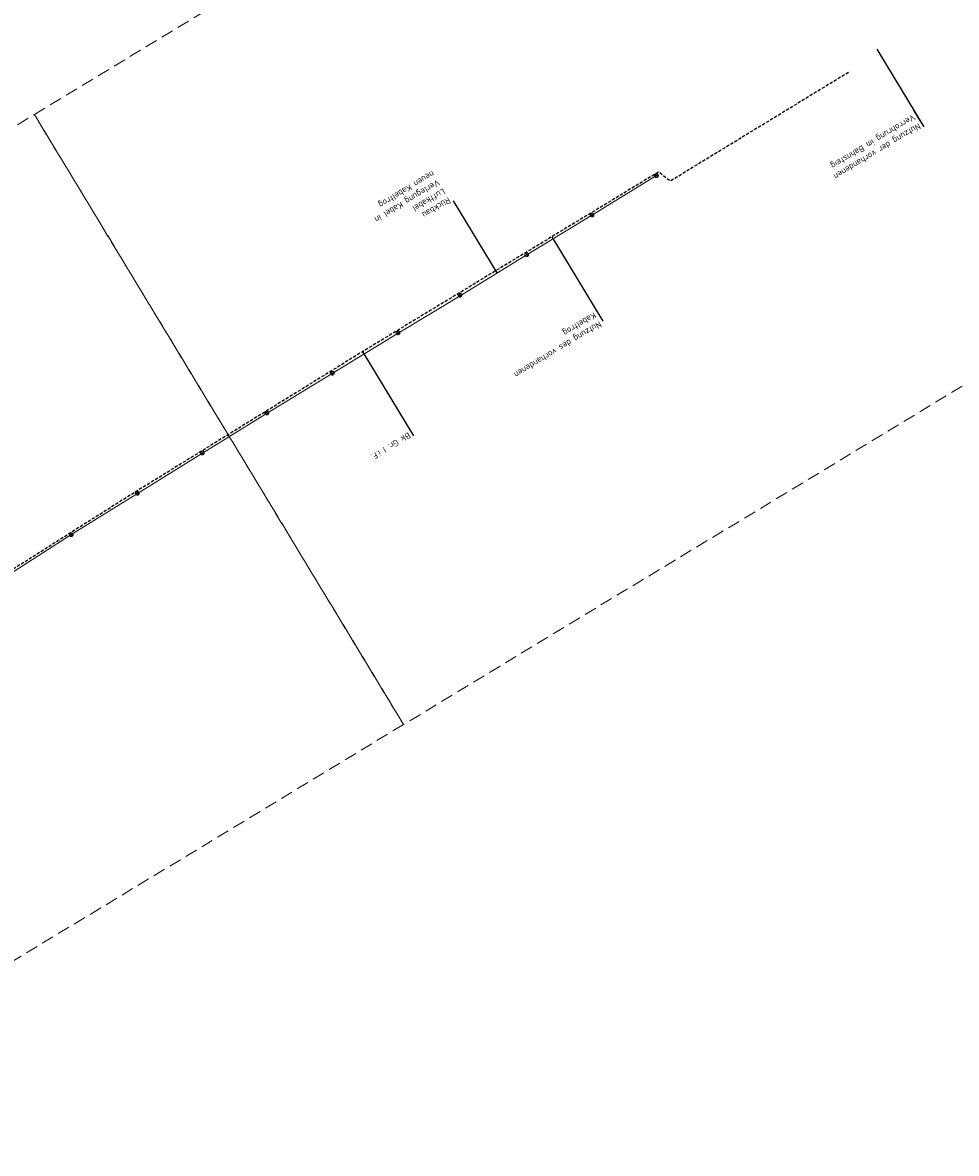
# Model space of a CAD drawing. Header units: metres. Extents: x 3425266 to 3446567, y 5432533 to 5452217.
# Tile 14 of 82: x 3432494 to 3432870, y 5435961 to 5436416. Entities that reach past the tile are written whole.
import ezdxf
from ezdxf import colors
from ezdxf.entities.mleader import LeaderData, LeaderLine
from ezdxf.math import Vec2, Vec3

# ---------------------------------------------------------------- set-up
doc = ezdxf.new("R2010")
doc.units = ezdxf.units.M
doc.header["$MEASUREMENT"] = 0
doc.linetypes.add('DASHED', pattern=[0.75, 0.5, -0.25])
doc.linetypes.add('STRICHLINIEX2', pattern=[1.5, 1, -0.5])
doc.layers.add('B_KTB_Text', color=7, linetype='Continuous', lineweight=18, true_color=0x939393)
doc.layers.add('MC-AL-Blattschnitte_3433', color=30, linetype='STRICHLINIEX2', lineweight=18, plot=False)
for name, color, linetype, lineweight in [('MC-AL_Neubau_Planung-ESTW-Landau-Kabeltrog_vorhanden_TXT', 30, 'Continuous', 25), ('N_KTB_Text', 10, 'Continuous', 18), ('R_KTB', 40, 'Continuous', 18), ('R_KTB_Text', 40, 'Continuous', 18)]:
    doc.layers.add(name, color=color, linetype=linetype, lineweight=lineweight)
doc.layers.add('MC-AL_Verlauf_KTB_Bestandstrog_LIN', color=80, linetype='Continuous')
doc.styles.add('Isocpeur', font='isocpeur.ttf')

# ---------------------------------------------------------------- blocks, each defined once
blk = doc.blocks.new('_None')

msp = doc.modelspace()

# ---------------------------------------------------------------- linework, layer by layer
at = {"layer": 'MC-AL_Verlauf_KTB_Bestandstrog_LIN', "linetype": 'DASHED', "ltscale": 2.5, "flags": 128}
msp.add_lwpolyline([(3432826.542, 5436396.249), (3432754.845, 5436352.494), (3432750.133, 5436356.179), (3432630.956, 5436283.88), (3432535.975, 5436225.228), (3432390.589, 5436133.257), (3432307.405, 5436082.193), (3432120.697, 5435968.839)], dxfattribs=at)
at = {"layer": 'R_KTB'}
for p, q in [((3432749.948, 5436355.122), (3432748.666, 5436354.343)), ((3432748.918, 5436355.374), (3432749.697, 5436354.092)), ((3432724.02, 5436339.276), (3432722.738, 5436338.497)), ((3432722.99, 5436339.528), (3432723.769, 5436338.246)), ((3432670.811, 5436307.016), (3432669.529, 5436306.237)), ((3432669.781, 5436307.268), (3432670.56, 5436305.986)), ((3432645.917, 5436291.846), (3432644.635, 5436291.067)), ((3432644.887, 5436292.098), (3432645.666, 5436290.816)), ((3432619.409, 5436275.619), (3432618.127, 5436274.84)), ((3432618.379, 5436275.871), (3432619.158, 5436274.589)), ((3432593.067, 5436259.566), (3432591.785, 5436258.787)), ((3432592.037, 5436259.818), (3432592.816, 5436258.536)), ((3432567.103, 5436243.463), (3432565.821, 5436242.684)), ((3432566.073, 5436243.715), (3432566.852, 5436242.433)), ((3432540.966, 5436227.312), (3432539.684, 5436226.533)), ((3432539.936, 5436227.564), (3432540.715, 5436226.282)), ((3432514.308, 5436210.597), (3432513.026, 5436209.818)), ((3432513.278, 5436210.849), (3432514.057, 5436209.567))]:
    msp.add_line(p, q, dxfattribs=at)
for points in [[(3432748.666, 5436354.343), (3432748.711, 5436354.278), (3432748.761, 5436354.219), (3432748.818, 5436354.164), (3432748.88, 5436354.116), (3432748.947, 5436354.075), (3432749.018, 5436354.041), (3432749.092, 5436354.015), (3432749.168, 5436353.996), (3432749.246, 5436353.985), (3432749.324, 5436353.983), (3432749.403, 5436353.989), (3432749.48, 5436354.003), (3432749.555, 5436354.025), (3432749.628, 5436354.055), (3432749.697, 5436354.092), (3432749.762, 5436354.136), (3432749.822, 5436354.187), (3432749.876, 5436354.243), (3432749.924, 5436354.306), (3432749.965, 5436354.372), (3432749.999, 5436354.443), (3432750.026, 5436354.517), (3432750.044, 5436354.593), (3432750.055, 5436354.671), (3432750.057, 5436354.75), (3432750.051, 5436354.828), (3432750.037, 5436354.905), (3432750.015, 5436354.98), (3432749.986, 5436355.053), (3432749.948, 5436355.122), (3432749.904, 5436355.187), (3432749.853, 5436355.247), (3432749.797, 5436355.301), (3432749.735, 5436355.349), (3432749.668, 5436355.391), (3432749.597, 5436355.424), (3432749.523, 5436355.451), (3432749.447, 5436355.47), (3432749.369, 5436355.48), (3432749.291, 5436355.483), (3432749.212, 5436355.477), (3432749.135, 5436355.463), (3432749.06, 5436355.441), (3432748.987, 5436355.411), (3432748.918, 5436355.374), (3432748.853, 5436355.329), (3432748.793, 5436355.279), (3432748.739, 5436355.222), (3432748.691, 5436355.16), (3432748.65, 5436355.093), (3432748.616, 5436355.022), (3432748.589, 5436354.948), (3432748.571, 5436354.872), (3432748.56, 5436354.794), (3432748.558, 5436354.716), (3432748.564, 5436354.638), (3432748.578, 5436354.56), (3432748.6, 5436354.485), (3432748.629, 5436354.413), (3432748.666, 5436354.343)], [(3432722.738, 5436338.497), (3432722.783, 5436338.432), (3432722.833, 5436338.373), (3432722.89, 5436338.318), (3432722.952, 5436338.27), (3432723.019, 5436338.229), (3432723.09, 5436338.195), (3432723.164, 5436338.169), (3432723.24, 5436338.15), (3432723.318, 5436338.139), (3432723.396, 5436338.137), (3432723.475, 5436338.143), (3432723.552, 5436338.157), (3432723.627, 5436338.179), (3432723.7, 5436338.209), (3432723.769, 5436338.246), (3432723.834, 5436338.29), (3432723.894, 5436338.341), (3432723.948, 5436338.397), (3432723.996, 5436338.46), (3432724.037, 5436338.526), (3432724.071, 5436338.597), (3432724.098, 5436338.671), (3432724.116, 5436338.747), (3432724.127, 5436338.825), (3432724.129, 5436338.904), (3432724.123, 5436338.982), (3432724.109, 5436339.059), (3432724.087, 5436339.134), (3432724.058, 5436339.207), (3432724.02, 5436339.276), (3432723.976, 5436339.341), (3432723.925, 5436339.401), (3432723.869, 5436339.455), (3432723.807, 5436339.503), (3432723.74, 5436339.545), (3432723.669, 5436339.578), (3432723.595, 5436339.605), (3432723.519, 5436339.624), (3432723.441, 5436339.634), (3432723.363, 5436339.637), (3432723.284, 5436339.631), (3432723.207, 5436339.617), (3432723.132, 5436339.595), (3432723.059, 5436339.565), (3432722.99, 5436339.528), (3432722.925, 5436339.483), (3432722.865, 5436339.433), (3432722.811, 5436339.376), (3432722.763, 5436339.314), (3432722.722, 5436339.247), (3432722.688, 5436339.176), (3432722.661, 5436339.102), (3432722.643, 5436339.026), (3432722.632, 5436338.948), (3432722.63, 5436338.87), (3432722.636, 5436338.792), (3432722.65, 5436338.714), (3432722.672, 5436338.639), (3432722.701, 5436338.567), (3432722.738, 5436338.497)], [(3432669.529, 5436306.237), (3432669.574, 5436306.172), (3432669.624, 5436306.113), (3432669.681, 5436306.058), (3432669.743, 5436306.01), (3432669.81, 5436305.969), (3432669.881, 5436305.935), (3432669.955, 5436305.909), (3432670.031, 5436305.89), (3432670.109, 5436305.879), (3432670.187, 5436305.877), (3432670.266, 5436305.883), (3432670.343, 5436305.897), (3432670.418, 5436305.919), (3432670.491, 5436305.949), (3432670.56, 5436305.986), (3432670.625, 5436306.03), (3432670.685, 5436306.081), (3432670.739, 5436306.137), (3432670.787, 5436306.2), (3432670.828, 5436306.266), (3432670.862, 5436306.337), (3432670.889, 5436306.411), (3432670.907, 5436306.487), (3432670.918, 5436306.565), (3432670.92, 5436306.644), (3432670.914, 5436306.722), (3432670.9, 5436306.799), (3432670.878, 5436306.874), (3432670.849, 5436306.947), (3432670.811, 5436307.016), (3432670.767, 5436307.081), (3432670.716, 5436307.141), (3432670.66, 5436307.195), (3432670.598, 5436307.243), (3432670.531, 5436307.285), (3432670.46, 5436307.318), (3432670.386, 5436307.345), (3432670.31, 5436307.364), (3432670.232, 5436307.374), (3432670.154, 5436307.377), (3432670.075, 5436307.371), (3432669.998, 5436307.357), (3432669.923, 5436307.335), (3432669.85, 5436307.305), (3432669.781, 5436307.268), (3432669.716, 5436307.223), (3432669.656, 5436307.173), (3432669.602, 5436307.116), (3432669.554, 5436307.054), (3432669.513, 5436306.987), (3432669.479, 5436306.916), (3432669.452, 5436306.842), (3432669.434, 5436306.766), (3432669.423, 5436306.688), (3432669.421, 5436306.61), (3432669.427, 5436306.532), (3432669.441, 5436306.454), (3432669.463, 5436306.379), (3432669.492, 5436306.307), (3432669.529, 5436306.237)], [(3432644.635, 5436291.067), (3432644.68, 5436291.002), (3432644.73, 5436290.943), (3432644.787, 5436290.888), (3432644.849, 5436290.84), (3432644.916, 5436290.799), (3432644.987, 5436290.765), (3432645.061, 5436290.739), (3432645.137, 5436290.72), (3432645.215, 5436290.709), (3432645.293, 5436290.707), (3432645.372, 5436290.713), (3432645.449, 5436290.727), (3432645.524, 5436290.749), (3432645.597, 5436290.779), (3432645.666, 5436290.816), (3432645.731, 5436290.86), (3432645.791, 5436290.911), (3432645.845, 5436290.967), (3432645.893, 5436291.03), (3432645.934, 5436291.096), (3432645.968, 5436291.167), (3432645.995, 5436291.241), (3432646.013, 5436291.317), (3432646.024, 5436291.395), (3432646.026, 5436291.474), (3432646.02, 5436291.552), (3432646.006, 5436291.629), (3432645.984, 5436291.704), (3432645.955, 5436291.777), (3432645.917, 5436291.846), (3432645.873, 5436291.911), (3432645.822, 5436291.971), (3432645.766, 5436292.025), (3432645.704, 5436292.073), (3432645.637, 5436292.115), (3432645.566, 5436292.148), (3432645.492, 5436292.175), (3432645.416, 5436292.194), (3432645.338, 5436292.204), (3432645.26, 5436292.207), (3432645.181, 5436292.201), (3432645.104, 5436292.187), (3432645.029, 5436292.165), (3432644.956, 5436292.135), (3432644.887, 5436292.098), (3432644.822, 5436292.053), (3432644.762, 5436292.003), (3432644.708, 5436291.946), (3432644.66, 5436291.884), (3432644.619, 5436291.817), (3432644.585, 5436291.746), (3432644.558, 5436291.672), (3432644.54, 5436291.596), (3432644.529, 5436291.518), (3432644.527, 5436291.44), (3432644.533, 5436291.362), (3432644.547, 5436291.284), (3432644.569, 5436291.209), (3432644.598, 5436291.137), (3432644.635, 5436291.067)], [(3432618.127, 5436274.84), (3432618.172, 5436274.775), (3432618.222, 5436274.716), (3432618.279, 5436274.661), (3432618.341, 5436274.613), (3432618.408, 5436274.572), (3432618.479, 5436274.538), (3432618.553, 5436274.512), (3432618.629, 5436274.493), (3432618.707, 5436274.482), (3432618.785, 5436274.48), (3432618.864, 5436274.486), (3432618.941, 5436274.5), (3432619.016, 5436274.522), (3432619.089, 5436274.552), (3432619.158, 5436274.589), (3432619.223, 5436274.633), (3432619.283, 5436274.684), (3432619.337, 5436274.74), (3432619.385, 5436274.803), (3432619.426, 5436274.869), (3432619.46, 5436274.94), (3432619.487, 5436275.014), (3432619.505, 5436275.09), (3432619.516, 5436275.168), (3432619.518, 5436275.247), (3432619.512, 5436275.325), (3432619.498, 5436275.402), (3432619.476, 5436275.477), (3432619.447, 5436275.55), (3432619.409, 5436275.619), (3432619.365, 5436275.684), (3432619.314, 5436275.744), (3432619.258, 5436275.798), (3432619.196, 5436275.846), (3432619.129, 5436275.888), (3432619.058, 5436275.921), (3432618.984, 5436275.948), (3432618.908, 5436275.967), (3432618.83, 5436275.977), (3432618.752, 5436275.98), (3432618.673, 5436275.974), (3432618.596, 5436275.96), (3432618.521, 5436275.938), (3432618.448, 5436275.908), (3432618.379, 5436275.871), (3432618.314, 5436275.826), (3432618.254, 5436275.776), (3432618.2, 5436275.719), (3432618.152, 5436275.657), (3432618.111, 5436275.59), (3432618.077, 5436275.519), (3432618.05, 5436275.445), (3432618.032, 5436275.369), (3432618.021, 5436275.291), (3432618.019, 5436275.213), (3432618.025, 5436275.135), (3432618.039, 5436275.057), (3432618.061, 5436274.982), (3432618.09, 5436274.91), (3432618.127, 5436274.84)], [(3432591.785, 5436258.787), (3432591.83, 5436258.722), (3432591.88, 5436258.663), (3432591.937, 5436258.608), (3432591.999, 5436258.56), (3432592.066, 5436258.519), (3432592.137, 5436258.485), (3432592.211, 5436258.459), (3432592.287, 5436258.44), (3432592.365, 5436258.429), (3432592.443, 5436258.427), (3432592.522, 5436258.433), (3432592.599, 5436258.447), (3432592.674, 5436258.469), (3432592.747, 5436258.499), (3432592.816, 5436258.536), (3432592.881, 5436258.58), (3432592.941, 5436258.631), (3432592.995, 5436258.687), (3432593.043, 5436258.75), (3432593.084, 5436258.816), (3432593.118, 5436258.887), (3432593.145, 5436258.961), (3432593.163, 5436259.037), (3432593.174, 5436259.115), (3432593.176, 5436259.194), (3432593.17, 5436259.272), (3432593.156, 5436259.349), (3432593.134, 5436259.424), (3432593.105, 5436259.497), (3432593.067, 5436259.566), (3432593.023, 5436259.631), (3432592.972, 5436259.691), (3432592.916, 5436259.745), (3432592.854, 5436259.793), (3432592.787, 5436259.835), (3432592.716, 5436259.868), (3432592.642, 5436259.895), (3432592.566, 5436259.914), (3432592.488, 5436259.924), (3432592.41, 5436259.927), (3432592.331, 5436259.921), (3432592.254, 5436259.907), (3432592.179, 5436259.885), (3432592.106, 5436259.855), (3432592.037, 5436259.818), (3432591.972, 5436259.773), (3432591.912, 5436259.723), (3432591.858, 5436259.666), (3432591.81, 5436259.604), (3432591.769, 5436259.537), (3432591.735, 5436259.466), (3432591.708, 5436259.392), (3432591.69, 5436259.316), (3432591.679, 5436259.238), (3432591.677, 5436259.16), (3432591.683, 5436259.082), (3432591.697, 5436259.004), (3432591.719, 5436258.929), (3432591.748, 5436258.857), (3432591.785, 5436258.787)], [(3432565.821, 5436242.684), (3432565.866, 5436242.619), (3432565.916, 5436242.56), (3432565.973, 5436242.505), (3432566.035, 5436242.457), (3432566.102, 5436242.416), (3432566.173, 5436242.382), (3432566.247, 5436242.356), (3432566.323, 5436242.337), (3432566.401, 5436242.326), (3432566.479, 5436242.324), (3432566.558, 5436242.33), (3432566.635, 5436242.344), (3432566.71, 5436242.366), (3432566.783, 5436242.396), (3432566.852, 5436242.433), (3432566.917, 5436242.477), (3432566.977, 5436242.528), (3432567.031, 5436242.584), (3432567.079, 5436242.647), (3432567.12, 5436242.713), (3432567.154, 5436242.784), (3432567.181, 5436242.858), (3432567.199, 5436242.934), (3432567.21, 5436243.012), (3432567.212, 5436243.091), (3432567.206, 5436243.169), (3432567.192, 5436243.246), (3432567.17, 5436243.321), (3432567.141, 5436243.394), (3432567.103, 5436243.463), (3432567.059, 5436243.528), (3432567.008, 5436243.588), (3432566.952, 5436243.642), (3432566.89, 5436243.69), (3432566.823, 5436243.732), (3432566.752, 5436243.765), (3432566.678, 5436243.792), (3432566.602, 5436243.811), (3432566.524, 5436243.821), (3432566.446, 5436243.824), (3432566.367, 5436243.818), (3432566.29, 5436243.804), (3432566.215, 5436243.782), (3432566.142, 5436243.752), (3432566.073, 5436243.715), (3432566.008, 5436243.67), (3432565.948, 5436243.62), (3432565.894, 5436243.563), (3432565.846, 5436243.501), (3432565.805, 5436243.434), (3432565.771, 5436243.363), (3432565.744, 5436243.289), (3432565.726, 5436243.213), (3432565.715, 5436243.135), (3432565.713, 5436243.057), (3432565.719, 5436242.979), (3432565.733, 5436242.901), (3432565.755, 5436242.826), (3432565.784, 5436242.754), (3432565.821, 5436242.684)], [(3432539.684, 5436226.533), (3432539.729, 5436226.468), (3432539.779, 5436226.409), (3432539.836, 5436226.354), (3432539.898, 5436226.306), (3432539.965, 5436226.265), (3432540.036, 5436226.231), (3432540.11, 5436226.205), (3432540.186, 5436226.186), (3432540.264, 5436226.175), (3432540.342, 5436226.173), (3432540.421, 5436226.179), (3432540.498, 5436226.193), (3432540.573, 5436226.215), (3432540.646, 5436226.245), (3432540.715, 5436226.282), (3432540.78, 5436226.326), (3432540.84, 5436226.377), (3432540.894, 5436226.433), (3432540.942, 5436226.496), (3432540.983, 5436226.562), (3432541.017, 5436226.633), (3432541.044, 5436226.707), (3432541.062, 5436226.783), (3432541.073, 5436226.861), (3432541.075, 5436226.94), (3432541.069, 5436227.018), (3432541.055, 5436227.095), (3432541.033, 5436227.17), (3432541.004, 5436227.243), (3432540.966, 5436227.312), (3432540.922, 5436227.377), (3432540.871, 5436227.437), (3432540.815, 5436227.491), (3432540.753, 5436227.539), (3432540.686, 5436227.581), (3432540.615, 5436227.614), (3432540.541, 5436227.641), (3432540.465, 5436227.66), (3432540.387, 5436227.67), (3432540.309, 5436227.673), (3432540.23, 5436227.667), (3432540.153, 5436227.653), (3432540.078, 5436227.631), (3432540.005, 5436227.601), (3432539.936, 5436227.564), (3432539.871, 5436227.519), (3432539.811, 5436227.469), (3432539.757, 5436227.412), (3432539.709, 5436227.35), (3432539.668, 5436227.283), (3432539.634, 5436227.212), (3432539.607, 5436227.138), (3432539.589, 5436227.062), (3432539.578, 5436226.984), (3432539.576, 5436226.906), (3432539.582, 5436226.828), (3432539.596, 5436226.75), (3432539.618, 5436226.675), (3432539.647, 5436226.603), (3432539.684, 5436226.533)], [(3432513.026, 5436209.818), (3432513.071, 5436209.753), (3432513.121, 5436209.694), (3432513.178, 5436209.639), (3432513.24, 5436209.591), (3432513.307, 5436209.55), (3432513.378, 5436209.516), (3432513.452, 5436209.49), (3432513.528, 5436209.471), (3432513.606, 5436209.46), (3432513.684, 5436209.458), (3432513.763, 5436209.464), (3432513.84, 5436209.478), (3432513.915, 5436209.5), (3432513.988, 5436209.53), (3432514.057, 5436209.567), (3432514.122, 5436209.611), (3432514.182, 5436209.662), (3432514.236, 5436209.718), (3432514.284, 5436209.781), (3432514.325, 5436209.847), (3432514.359, 5436209.918), (3432514.386, 5436209.992), (3432514.404, 5436210.068), (3432514.415, 5436210.146), (3432514.417, 5436210.225), (3432514.411, 5436210.303), (3432514.397, 5436210.38), (3432514.375, 5436210.455), (3432514.346, 5436210.528), (3432514.308, 5436210.597), (3432514.264, 5436210.662), (3432514.213, 5436210.722), (3432514.157, 5436210.776), (3432514.095, 5436210.824), (3432514.028, 5436210.866), (3432513.957, 5436210.899), (3432513.883, 5436210.926), (3432513.807, 5436210.945), (3432513.729, 5436210.955), (3432513.651, 5436210.958), (3432513.572, 5436210.952), (3432513.495, 5436210.938), (3432513.42, 5436210.916), (3432513.347, 5436210.886), (3432513.278, 5436210.849), (3432513.213, 5436210.804), (3432513.153, 5436210.754), (3432513.099, 5436210.697), (3432513.051, 5436210.635), (3432513.01, 5436210.568), (3432512.976, 5436210.497), (3432512.949, 5436210.423), (3432512.931, 5436210.347), (3432512.92, 5436210.269), (3432512.918, 5436210.191), (3432512.924, 5436210.113), (3432512.938, 5436210.035), (3432512.96, 5436209.96), (3432512.989, 5436209.888), (3432513.026, 5436209.818)]]:
    msp.add_lwpolyline(points, dxfattribs=at)

# ---------------------------------------------------------------- next in the draw order: leaders
at = {"layer": 'MC-AL_Neubau_Planung-ESTW-Landau-Kabeltrog_vorhanden_TXT'}
ml = msp.add_multileader_mtext('Standard', dxfattribs=at)
ml.set_content('Nutzung des vorhandenen\\PKabeltrog', color=256, style='Isocpeur')
ml.set_leader_properties()
ml.set_arrow_properties(name='NONE')
ml.build(insert=Vec2(0, 0))
ml.multileader.update_dxf_attribs({"has_text_frame": 1, "dogleg_length": 0, "arrow_head_size": 0})
ctx = ml.context
ctx.base_point, ctx.char_height, ctx.arrow_head_size, ctx.landing_gap_size, ctx.plane_origin, ctx.plane_x_axis, ctx.plane_y_axis = Vec3(3432727.751, 5436296.145), 2.5, 0, 1.25, Vec3(3432818.087, 5436107.89), Vec3(-0.8554493, -0.5178866), Vec3(0.5178866, -0.8554493)
notes = []
notes.append((ctx, [(0, (1, 1, 0), (3432727.751, 5436296.145), (-0.215843, -0.9764281), 0, [(0, [(3432707.181, 5436330.122)], 0, [])])]))
ctx.mtext.insert, ctx.mtext.text_direction, ctx.mtext.rotation, ctx.mtext.flow_direction = Vec3(3432727.523, 5436294.108), Vec3(-0.8554493, -0.5178866), 3.6859712, 5
ctx.mtext.has_bg_fill, ctx.mtext.bg_color, ctx.mtext.bg_scale_factor, ctx.mtext.bg_transparency, ctx.mtext.use_window_bg_color = 1, -1027028792, 1.5, 0, 1
at = {"layer": 'N_KTB_Text'}
ml = msp.add_multileader_mtext('Standard', dxfattribs=at)
ml.set_content('Nutzung der vorhandenen\\PVerrohrung im Bahnsteig', color=256, style='Isocpeur')
ml.set_leader_properties()
ml.set_arrow_properties(name='NONE')
ml.build(insert=Vec2(0, 0))
ml.multileader.update_dxf_attribs({"has_text_frame": 1, "text_left_attachment_type": 0, "text_right_attachment_type": 0, "dogleg_length": 0, "arrow_head_size": 0.18})
ctx = ml.context
ctx.base_point, ctx.char_height, ctx.arrow_head_size, ctx.landing_gap_size, ctx.plane_origin, ctx.plane_x_axis, ctx.plane_y_axis = Vec3(3432856.882, 5436374.321), 2.5, 0.18, 1, Vec3(3433002.894, 5436213.148), Vec3(-0.8554493, -0.5178866), Vec3(0.5178866, -0.8554493)
ctx.left_attachment, ctx.right_attachment = 0, 0
notes.append((ctx, [(0, (1, 1, 0), (3432856.882, 5436374.321), (-0.215843, -0.9764281), 0, [(0, [(3432837.954, 5436405.585)], 0, [])])]))
ctx.mtext.insert, ctx.mtext.text_direction, ctx.mtext.rotation, ctx.mtext.flow_direction = Vec3(3432856.026, 5436373.803), Vec3(-0.8554493, -0.5178866), 3.6859712, 5
ctx.mtext.has_bg_fill, ctx.mtext.bg_color, ctx.mtext.bg_scale_factor, ctx.mtext.bg_transparency, ctx.mtext.use_window_bg_color = 1, -1027028792, 1.5, 0, 1
at = {"layer": 'R_KTB_Text'}
ml = msp.add_multileader_mtext('Standard', dxfattribs=at)
ml.set_content('Rückbau\\PLuftkabel\\PVerlegung Kabel in \\Pneuen Kabeltrog', color=256, style='Isocpeur')
ml.set_leader_properties()
ml.set_arrow_properties(name='NONE')
ml.build(insert=Vec2(0, 0))
ml.multileader.update_dxf_attribs({"has_text_frame": 1, "text_left_attachment_type": 0, "text_right_attachment_type": 0, "dogleg_length": 0, "arrow_head_size": 0.18})
ctx = ml.context
ctx.base_point, ctx.char_height, ctx.arrow_head_size, ctx.landing_gap_size, ctx.plane_origin, ctx.plane_x_axis, ctx.plane_y_axis = Vec3(3432667.597, 5436344.521), 2.5, 0.18, 1, Vec3(3432859.144, 5436153.938), Vec3(-0.8554493, -0.5178866), Vec3(0.5178866, -0.8554493)
ctx.left_attachment, ctx.right_attachment = 0, 0
notes.append((ctx, [(0, (1, 1, 0), (3432667.597, 5436344.521), (-0.8554493, -0.5178866), 0, [(0, [(3432685.136, 5436315.55)], 0, [])])]))
ctx.mtext.insert, ctx.mtext.text_direction, ctx.mtext.rotation, ctx.mtext.flow_direction = Vec3(3432666.741, 5436344.003), Vec3(-0.8554493, -0.5178866), 3.6859712, 5
ctx.mtext.has_bg_fill, ctx.mtext.bg_color, ctx.mtext.bg_scale_factor, ctx.mtext.bg_transparency, ctx.mtext.use_window_bg_color = 1, -1027028792, 1.5, 0, 1
for ctx, leaders in notes:
    for number, flags, end, landing, length, lines in leaders:
        leader = LeaderData()
        leader.index, (leader.has_last_leader_line, leader.has_dogleg_vector, leader.attachment_direction) = number, flags
        leader.last_leader_point, leader.dogleg_vector, leader.dogleg_length = Vec3(end), Vec3(landing), length
        for number, points, colour, breaks in lines:
            line = LeaderLine()
            line.index, line.vertices, line.color, line.breaks = number, Vec3.list(points), colors.encode_raw_color(colour), breaks
            leader.lines.append(line)
        ctx.leaders.append(leader)

# ---------------------------------------------------------------- next in the draw order: linework, layer by layer
at = {"layer": 'R_KTB'}
for p, q in [((3432697.692, 5436323.307), (3432696.41, 5436322.528)), ((3432696.662, 5436323.559), (3432697.441, 5436322.277))]:
    msp.add_line(p, q, dxfattribs=at)
at = {"layer": 'R_KTB', "flags": 128}
msp.add_lwpolyline([(3432147.328, 5435983.693), (3432174.474, 5436000.127), (3432200.657, 5436016.267), (3432226.682, 5436031.972), (3432252.13, 5436047.831), (3432281.991, 5436065.652), (3432306.537, 5436080.375), (3432333.191, 5436096.8), (3432359.634, 5436112.928), (3432385.473, 5436128.71), (3432411.728, 5436145.357), (3432436.864, 5436161.263), (3432462.587, 5436178.076), (3432488.65, 5436194.199), (3432513.546, 5436210.21), (3432540.344, 5436226.849), (3432566.512, 5436243.095), (3432592.626, 5436259.144), (3432618.673, 5436275.109), (3432645.249, 5436291.349), (3432670.233, 5436306.394), (3432696.889, 5436322.772), (3432723.493, 5436338.946), (3432749.304, 5436354.794)], dxfattribs=at)
at = {"layer": 'R_KTB'}
msp.add_lwpolyline([(3432696.41, 5436322.528), (3432696.455, 5436322.463), (3432696.505, 5436322.404), (3432696.562, 5436322.349), (3432696.624, 5436322.301), (3432696.691, 5436322.26), (3432696.762, 5436322.226), (3432696.836, 5436322.2), (3432696.912, 5436322.181), (3432696.99, 5436322.17), (3432697.068, 5436322.168), (3432697.147, 5436322.174), (3432697.224, 5436322.188), (3432697.299, 5436322.21), (3432697.372, 5436322.24), (3432697.441, 5436322.277), (3432697.506, 5436322.321), (3432697.566, 5436322.372), (3432697.62, 5436322.428), (3432697.668, 5436322.491), (3432697.709, 5436322.557), (3432697.743, 5436322.628), (3432697.77, 5436322.702), (3432697.788, 5436322.778), (3432697.799, 5436322.856), (3432697.801, 5436322.935), (3432697.795, 5436323.013), (3432697.781, 5436323.09), (3432697.759, 5436323.165), (3432697.73, 5436323.238), (3432697.692, 5436323.307), (3432697.648, 5436323.372), (3432697.597, 5436323.432), (3432697.541, 5436323.486), (3432697.479, 5436323.534), (3432697.412, 5436323.576), (3432697.341, 5436323.609), (3432697.267, 5436323.636), (3432697.191, 5436323.655), (3432697.113, 5436323.665), (3432697.035, 5436323.668), (3432696.956, 5436323.662), (3432696.879, 5436323.648), (3432696.804, 5436323.626), (3432696.731, 5436323.596), (3432696.662, 5436323.559), (3432696.597, 5436323.514), (3432696.537, 5436323.464), (3432696.483, 5436323.407), (3432696.435, 5436323.345), (3432696.394, 5436323.278), (3432696.36, 5436323.207), (3432696.333, 5436323.133), (3432696.315, 5436323.057), (3432696.304, 5436322.979), (3432696.302, 5436322.901), (3432696.308, 5436322.823), (3432696.322, 5436322.745), (3432696.344, 5436322.67), (3432696.373, 5436322.598), (3432696.41, 5436322.528)], dxfattribs=at)

# ---------------------------------------------------------------- next in the draw order: leaders
at = {"layer": 'B_KTB_Text'}
ml = msp.add_multileader_mtext('Standard', dxfattribs=at)
ml.set_content('Bk Gr. I i.F.', color=256, style='Isocpeur')
ml.set_leader_properties()
ml.set_arrow_properties(name='NONE')
ml.build(insert=Vec2(0, 0))
ml.multileader.update_dxf_attribs({"has_text_frame": 1, "text_left_attachment_type": 0, "text_right_attachment_type": 0, "dogleg_length": 0, "arrow_head_size": 0.18})
ctx = ml.context
ctx.base_point, ctx.char_height, ctx.arrow_head_size, ctx.landing_gap_size, ctx.plane_origin, ctx.plane_x_axis, ctx.plane_y_axis = Vec3(3432651.484, 5436249.974), 2.5, 0.18, 1, Vec3(3432717.942, 5436234.872), Vec3(-0.8554493, -0.5178866), Vec3(0.5178866, -0.8554493)
ctx.left_attachment, ctx.right_attachment = 0, 0
notes = []
notes.append((ctx, [(0, (1, 1, 0), (3432651.484, 5436249.974), (-0.8554493, -0.5178866), 0, [(0, [(3432631.086, 5436283.667)], 0, [])])]))
ctx.mtext.insert, ctx.mtext.text_direction, ctx.mtext.rotation, ctx.mtext.flow_direction = Vec3(3432650.628, 5436249.456), Vec3(-0.8554493, -0.5178866), 3.6859712, 5
ctx.mtext.has_bg_fill, ctx.mtext.bg_color, ctx.mtext.bg_scale_factor, ctx.mtext.bg_transparency, ctx.mtext.use_window_bg_color = 1, -1027028792, 1.5, 0, 1
for ctx, leaders in notes:
    for number, flags, end, landing, length, lines in leaders:
        leader = LeaderData()
        leader.index, (leader.has_last_leader_line, leader.has_dogleg_vector, leader.attachment_direction) = number, flags
        leader.last_leader_point, leader.dogleg_vector, leader.dogleg_length = Vec3(end), Vec3(landing), length
        for number, points, colour, breaks in lines:
            line = LeaderLine()
            line.index, line.vertices, line.color, line.breaks = number, Vec3.list(points), colors.encode_raw_color(colour), breaks
            leader.lines.append(line)
        ctx.leaders.append(leader)

# ---------------------------------------------------------------- next in the draw order: linework, layer by layer
at = {"layer": 'MC-AL-Blattschnitte_3433', "ltscale": 5}
for points in [[(3433436.978, 5436611.785), (3432647.468, 5436133.817), (3432498.834, 5436379.331), (3433288.345, 5436857.298)], [(3432647.468, 5436133.817), (3431857.936, 5435655.837), (3431709.303, 5435901.351), (3432498.834, 5436379.331)]]:
    msp.add_lwpolyline(points, close=True, dxfattribs=at)

doc.saveas('drawing.dxf')
